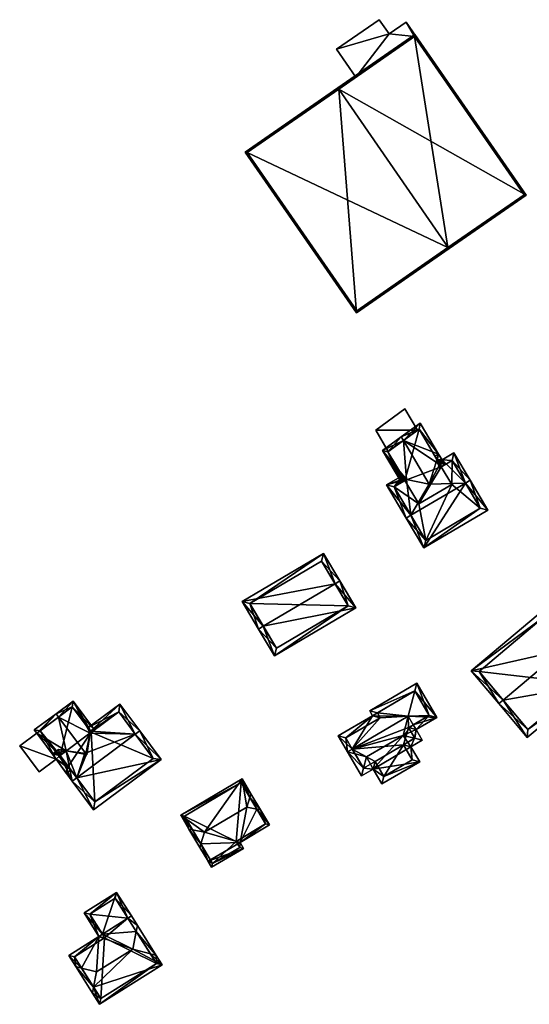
# Model space of a CAD drawing. Header units: inches. Extents: x 2523744 to 2528136, y 1148995 to 1152010.
# Tile 37 of 256: x 2523945 to 2524037, y 1150549 to 1150727. Entities that reach past the tile are written whole.
import ezdxf

# ---------------------------------------------------------------- set-up
doc = ezdxf.new("R2010")
doc.units = ezdxf.units.IN
doc.header["$MEASUREMENT"] = 0
doc.layers.add('Gebaeude Einzelhaus', color=10, linetype='Continuous')
doc.layers.add('Offenes Gebaeude', color=10, linetype='Continuous')

msp = doc.modelspace()

# ---------------------------------------------------------------- meshes
at = {"layer": 'Gebaeude Einzelhaus'}
mesh = msp.add_polyface(dxfattribs=at)
corners = [(2524022.364, 1150685.687, 465.082), (2524022.505, 1150685.484, 465.082), (2524036.379, 1150695.093, 461.32), (2524002.61, 1150714.21, 465.082), (2524016.34, 1150724.024, 461.32), (2524002.468, 1150714.415, 465.082), (2524005.801, 1150673.915, 460.657), (2523985.764, 1150702.845, 460.657), (2524016.278, 1150723.676, 461.376), (2523986.111, 1150702.783, 460.711), (2524005.865, 1150674.263, 460.712), (2524036.031, 1150695.156, 461.376), (2524022.31, 1150685.65, 465.068), (2524022.31, 1150685.65, 454.348), (2524036.031, 1150695.156, 454.348), (2524018.741, 1150720.119, 461.082), (2524018.741, 1150720.119, 461.182), (2524016.278, 1150723.676, 454.348), (2524016.278, 1150723.676, 460.394), (2524016.278, 1150723.676, 460.494), (2523986.111, 1150702.783, 454.348), (2524005.722, 1150716.365, 460.394), (2524005.722, 1150716.365, 460.494), (2524005.865, 1150674.263, 454.348)]
mesh.append_faces([[corners[k] for k in face] for face in [(11, 8, 2), (0, 11, 1), (1, 10, 12), (12, 0, 1), (1, 11, 2), (6, 10, 1), (9, 10, 7), (7, 10, 6), (3, 9, 5), (8, 3, 5), (5, 9, 7), (2, 8, 4), (4, 8, 5), (6, 3, 7), (7, 3, 5), (6, 0, 3), (6, 1, 0), (3, 4, 5), (0, 2, 3), (3, 2, 4), (0, 1, 2)]], dxfattribs={"color": 13})
mesh.append_faces([[corners[k] for k in face] for face in [(13, 23, 20), (13, 20, 17), (13, 17, 14), (12, 10, 13), (13, 10, 23), (10, 9, 23), (23, 9, 20), (17, 21, 18), (22, 8, 19), (21, 3, 22), (22, 3, 8), (17, 20, 21), (21, 20, 3), (3, 20, 9), (8, 16, 19), (15, 17, 18), (15, 14, 17), (8, 11, 16), (16, 11, 15), (15, 11, 14), (11, 13, 14), (11, 0, 13), (0, 12, 13)]], dxfattribs={"color": 41})
mesh = msp.add_polyface(dxfattribs=at)
corners = [(2524014.28, 1150643.511, 461.298), (2524010.486, 1150649.074, 461.023), (2524013.907, 1150643.29, 461.023), (2524014.553, 1150643.672, 461.498), (2524014.859, 1150643.853, 461.724), (2524014.276, 1150650.893, 463.678), (2524013.893, 1150651.541, 463.678), (2524018.932, 1150643.021, 463.678), (2524020.273, 1150647.055, 461.654), (2524021.744, 1150646.532, 461.023), (2524020.624, 1150648.425, 461.023), (2524021.099, 1150646.15, 461.496), (2524017.315, 1150654.019, 461.023), (2524020.177, 1150646.998, 461.724), (2524020.884, 1150646.023, 461.653), (2524017.089, 1150652.929, 461.496), (2524020.322, 1150647.462, 461.496), (2524011.48, 1150648.868, 461.499), (2524014.389, 1150643.949, 461.499), (2524017.089, 1150652.929, 454.836), (2524021.099, 1150646.15, 454.836), (2524016.809, 1150652.726, 460.259), (2524016.809, 1150652.726, 460.359), (2524011.556, 1150648.923, 459.928), (2524011.48, 1150648.868, 454.836), (2524011.556, 1150648.923, 460.028), (2524014.553, 1150643.672, 454.836), (2524022.985, 1150642.961, 454.836), (2524017.049, 1150639.451, 454.836)]
mesh.append_faces([[corners[k] for k in face] for face in [(2, 18, 0), (0, 18, 3), (5, 17, 6), (6, 17, 1), (1, 17, 2), (2, 17, 18), (16, 9, 11), (16, 10, 9), (16, 15, 10), (10, 15, 12), (12, 15, 6), (6, 15, 5), (11, 8, 14), (13, 5, 7), (5, 12, 6), (8, 10, 13), (13, 10, 5), (5, 10, 12), (11, 9, 8), (8, 9, 10), (5, 4, 7), (6, 1, 5), (5, 1, 4), (4, 1, 3), (3, 1, 0), (0, 1, 2)]], dxfattribs={"color": 13})
mesh.append_faces([[corners[k] for k in face] for face in [(20, 26, 19), (19, 26, 24), (20, 28, 26), (20, 27, 28), (18, 26, 3), (18, 24, 26), (18, 17, 24), (5, 22, 25), (23, 17, 25), (25, 17, 5), (23, 24, 17), (21, 19, 23), (23, 19, 24), (22, 15, 21), (15, 22, 5), (21, 15, 19), (19, 16, 20), (20, 16, 11), (19, 15, 16)]], dxfattribs={"color": 41})
mesh = msp.add_polyface(dxfattribs=at)
corners = [(2524014.389, 1150643.949, 461.499), (2524014.044, 1150644.533, 461.023), (2524011.245, 1150642.878, 461.023), (2524015.642, 1150637.407, 465.89), (2524014.781, 1150636.898, 465.89), (2524014.859, 1150643.853, 461.724), (2524018.932, 1150643.021, 463.678), (2524025.457, 1150643.212, 465.89), (2524023.391, 1150648.669, 461.863), (2524026.318, 1150643.721, 465.89), (2524021.235, 1150647.393, 461.863), (2524020.322, 1150647.462, 461.496), (2524020.624, 1150648.425, 461.023), (2524020.177, 1150646.998, 461.724), (2524019.979, 1150648.043, 461.023), (2524017.964, 1150631.516, 461.575), (2524029.501, 1150638.34, 461.575), (2524018.315, 1150632.886, 462.265), (2524028.131, 1150638.691, 462.265), (2524012.615, 1150642.526, 461.724), (2524023.04, 1150647.299, 462.564), (2524020.884, 1150646.023, 462.564), (2524020.273, 1150647.055, 461.724), (2524021.099, 1150646.15, 461.496), (2524023.04, 1150647.299, 454.836), (2524021.099, 1150646.15, 454.836), (2524020.884, 1150646.023, 461.653), (2524020.273, 1150647.055, 461.654), (2524014.553, 1150643.672, 461.498), (2524012.615, 1150642.526, 454.836), (2524014.553, 1150643.672, 454.836), (2524018.315, 1150632.886, 454.836), (2524028.131, 1150638.691, 454.836), (2524017.049, 1150639.451, 454.836), (2524022.985, 1150642.961, 454.836)]
mesh.append_faces([[corners[k] for k in face] for face in [(12, 11, 14), (11, 22, 13), (20, 9, 7), (20, 8, 9), (12, 10, 11), (11, 10, 22), (22, 10, 21), (21, 10, 20), (20, 10, 8), (5, 19, 0), (0, 19, 1), (1, 19, 2), (2, 19, 4), (4, 19, 3), (15, 18, 16), (16, 18, 9), (9, 18, 7), (3, 17, 4), (4, 17, 15), (15, 17, 18), (7, 16, 9), (4, 15, 3), (3, 15, 7), (7, 15, 16), (11, 12, 14), (6, 10, 13), (13, 10, 11), (11, 10, 12), (6, 7, 10), (10, 7, 8), (8, 7, 9), (5, 3, 6), (6, 3, 7), (0, 2, 5), (5, 2, 3), (3, 2, 4), (0, 1, 2)]], dxfattribs={"color": 13})
mesh.append_faces([[corners[k] for k in face] for face in [(31, 34, 32), (32, 34, 24), (24, 34, 25), (30, 33, 29), (29, 33, 31), (31, 33, 34), (20, 18, 24), (24, 18, 32), (20, 7, 18), (18, 17, 32), (32, 17, 31), (3, 19, 17), (17, 19, 31), (31, 19, 29), (29, 28, 30), (29, 19, 28), (28, 19, 5), (27, 13, 22), (26, 22, 21), (26, 27, 22), (21, 23, 26), (23, 24, 25), (21, 20, 23), (23, 20, 24)]], dxfattribs={"color": 41})
mesh = msp.add_polyface(dxfattribs=at)
corners = [(2524001.959, 1150625.059, 466.498), (2523999.894, 1150630.526, 462.35), (2523985.233, 1150621.871, 462.35), (2524002.821, 1150625.568, 466.498), (2523989.022, 1150617.42, 466.498), (2523988.16, 1150616.911, 466.498), (2523991.025, 1150612.059, 462.313), (2524005.686, 1150620.714, 462.313), (2523999.541, 1150629.156, 463.071), (2524004.316, 1150621.066, 463.055), (2523986.603, 1150621.519, 463.07), (2523991.378, 1150613.429, 463.056), (2523999.541, 1150629.156, 454.808), (2524004.316, 1150621.066, 454.808), (2523986.603, 1150621.519, 454.808), (2523991.378, 1150613.429, 454.808)]
mesh.append_faces([[corners[k] for k in face] for face in [(6, 11, 9), (6, 9, 7), (4, 11, 5), (10, 4, 5), (5, 11, 6), (2, 10, 5), (8, 10, 1), (1, 10, 2), (0, 8, 3), (9, 0, 3), (7, 9, 3), (3, 8, 1), (4, 7, 0), (0, 7, 3), (5, 6, 4), (4, 6, 7), (0, 2, 4), (4, 2, 5), (3, 1, 0), (0, 1, 2)]], dxfattribs={"color": 13})
mesh.append_faces([[corners[k] for k in face] for face in [(13, 15, 14), (13, 14, 12), (9, 15, 13), (11, 15, 9), (14, 15, 11), (4, 14, 11), (10, 14, 4), (12, 14, 10), (8, 12, 10), (0, 12, 8), (13, 12, 9), (9, 12, 0)]], dxfattribs={"color": 41})
mesh = msp.add_polyface(dxfattribs=at)
corners = [(2524042.968, 1150613.115, 468.683), (2524043.743, 1150613.766, 468.683), (2524039.688, 1150620.481, 463.3), (2524026.498, 1150609.4, 463.3), (2524032.248, 1150604.11, 468.683), (2524031.481, 1150603.466, 468.683), (2524047.905, 1150606.873, 463.3), (2524036.599, 1150597.375, 463.3), (2524039.436, 1150618.964, 463.994), (2524046.606, 1150607.089, 463.977), (2524027.908, 1150609.278, 463.995), (2524036.721, 1150598.785, 463.978), (2524046.606, 1150607.089, 453.934), (2524039.436, 1150618.964, 453.934), (2524027.908, 1150609.278, 453.934), (2524036.721, 1150598.785, 453.934)]
mesh.append_faces([[corners[k] for k in face] for face in [(6, 11, 9), (7, 11, 6), (4, 11, 5), (10, 4, 5), (5, 11, 7), (8, 10, 3), (3, 10, 5), (2, 8, 3), (0, 8, 1), (9, 0, 1), (6, 9, 1), (1, 8, 2), (7, 4, 5), (7, 6, 4), (4, 6, 0), (0, 6, 1), (0, 3, 4), (4, 3, 5), (0, 2, 3), (0, 1, 2)]], dxfattribs={"color": 13})
mesh.append_faces([[corners[k] for k in face] for face in [(12, 15, 14), (12, 14, 13), (9, 15, 12), (11, 15, 9), (14, 15, 4), (4, 15, 11), (10, 14, 4), (13, 14, 8), (8, 14, 10), (12, 13, 0), (0, 13, 8), (9, 12, 0)]], dxfattribs={"color": 41})
mesh = msp.add_polyface(dxfattribs=at)
corners = [(2524016.554, 1150598.791, 463.207), (2524014.226, 1150597.738, 465.05), (2524016.3, 1150597.212, 463.944), (2524016.05, 1150599.655, 463.207), (2524015.158, 1150601.18, 463.207), (2524017.683, 1150596.861, 463.207), (2524005.067, 1150595.279, 463.207), (2524007.644, 1150593.888, 465.05), (2524005.568, 1150594.414, 463.944), (2524004.211, 1150594.778, 463.207), (2524004.186, 1150594.764, 463.207), (2524007.085, 1150591.822, 463.944), (2524006.713, 1150590.445, 463.207), (2524008.799, 1150591.665, 463.207), (2524017.206, 1150592.981, 460.914), (2524010.369, 1150588.981, 460.914), (2524015.636, 1150595.665, 463.207), (2524007.074, 1150591.815, 463.934), (2524015.839, 1150593.34, 461.652), (2524014.268, 1150596.024, 463.944), (2524010.728, 1150590.35, 461.652), (2524009.158, 1150593.033, 463.943), (2524016.314, 1150597.22, 463.933), (2524015.186, 1150599.15, 463.932), (2524016.049, 1150599.655, 463.207), (2524020.305, 1150600.985, 460.054), (2524016.356, 1150605.757, 460.78), (2524016.714, 1150607.125, 460.054), (2524016.355, 1150605.758, 460.779), (2524008.219, 1150602.156, 460.054), (2524008.725, 1150601.29, 460.782), (2524002.53, 1150597.668, 460.782), (2524009.588, 1150601.798, 460.78), (2524010.093, 1150600.931, 461.508), (2524003.893, 1150597.306, 461.508), (2524018.938, 1150601.344, 460.779), (2524007.074, 1150591.815, 454.495), (2524005.067, 1150595.279, 454.495), (2524009.158, 1150593.033, 454.495), (2524010.728, 1150590.35, 454.494), (2524015.839, 1150593.34, 454.494), (2524014.268, 1150596.024, 454.494), (2524016.314, 1150597.22, 454.494), (2524015.186, 1150599.15, 454.495), (2524016.05, 1150599.655, 454.495), (2524015.158, 1150601.18, 454.495), (2524016.049, 1150599.655, 454.495), (2524018.938, 1150601.344, 454.494), (2524016.355, 1150605.758, 454.495), (2524009.588, 1150601.798, 454.495), (2524010.093, 1150600.931, 454.495), (2524003.893, 1150597.306, 454.495)]
mesh.append_faces([[corners[k] for k in face] for face in [(27, 26, 28), (24, 35, 0), (0, 35, 25), (25, 35, 27), (27, 35, 26), (30, 34, 31), (31, 34, 9), (9, 34, 6), (30, 33, 34), (29, 32, 30), (30, 32, 33), (27, 28, 29), (29, 28, 32), (28, 4, 26), (6, 31, 9), (28, 30, 4), (4, 30, 6), (6, 30, 31), (28, 29, 30), (28, 27, 29), (26, 27, 28), (24, 25, 4), (4, 25, 26), (26, 25, 27), (24, 0, 25), (2, 22, 5), (0, 23, 3), (0, 22, 23), (0, 5, 22), (12, 17, 11), (20, 13, 21), (21, 13, 11), (11, 13, 12), (20, 15, 13), (18, 14, 20), (20, 14, 15), (5, 16, 2), (2, 16, 19), (19, 16, 18), (18, 16, 14), (10, 17, 12), (10, 8, 17), (8, 9, 6), (8, 10, 9), (1, 16, 2), (2, 16, 5), (11, 13, 7), (7, 13, 1), (1, 13, 16), (16, 13, 14), (14, 13, 15), (11, 12, 13), (8, 11, 7), (8, 10, 11), (11, 10, 12), (8, 9, 10), (8, 6, 9), (6, 1, 4), (8, 7, 6), (6, 7, 1), (0, 2, 5), (4, 1, 3), (3, 1, 0), (0, 1, 2)]], dxfattribs={"color": 13})
mesh.append_faces([[corners[k] for k in face] for face in [(50, 37, 51), (49, 45, 50), (50, 45, 37), (45, 47, 46), (49, 48, 45), (45, 48, 47), (6, 34, 37), (37, 34, 51), (34, 33, 51), (51, 33, 50), (33, 32, 50), (50, 32, 49), (32, 28, 49), (49, 28, 48), (26, 48, 28), (26, 47, 48), (26, 35, 47), (46, 35, 24), (46, 47, 35), (37, 38, 36), (37, 41, 38), (38, 41, 39), (39, 41, 40), (45, 43, 37), (37, 43, 41), (41, 43, 42), (45, 44, 43), (43, 3, 23), (43, 44, 3), (23, 42, 43), (23, 22, 42), (22, 41, 42), (22, 2, 41), (2, 19, 41), (19, 18, 41), (41, 18, 40), (18, 20, 40), (40, 20, 39), (20, 38, 39), (20, 21, 38), (21, 11, 38), (17, 36, 38), (11, 17, 38), (8, 6, 17), (17, 6, 36), (36, 6, 37)]], dxfattribs={"color": 41})
mesh = msp.add_polyface(dxfattribs=at)
corners = [(2523958.021, 1150598.297, 462.098), (2523958.623, 1150598.744, 461.555), (2523954.763, 1150603.934, 461.555), (2523952.145, 1150601.053, 464.32), (2523951.698, 1150601.654, 464.32), (2523957.806, 1150598.137, 462.292), (2523957.024, 1150594.493, 464.32), (2523957.266, 1150594.673, 464.102), (2523957.2, 1150594.256, 464.32), (2523948.19, 1150598.139, 460.449), (2523947.756, 1150598.723, 460.449), (2523952.418, 1150594.13, 461.237), (2523951.68, 1150593.448, 460.449), (2523953.491, 1150594.928, 462.291), (2523953.883, 1150592.16, 461.237), (2523953.528, 1150590.961, 460.449), (2523954.331, 1150591.558, 461.237), (2523956.802, 1150594.327, 464.102), (2523957.075, 1150594.278, 464.251), (2523954.609, 1150602.885, 462.098), (2523957.864, 1150598.507, 462.098), (2523956.928, 1150594.421, 464.226), (2523948.805, 1150598.569, 461.04), (2523953.681, 1150592.01, 461.039), (2523957.077, 1150594.532, 464.102), (2523953.681, 1150592.01, 454.921), (2523953.883, 1150592.16, 454.921), (2523954.609, 1150602.885, 454.921), (2523958.021, 1150598.297, 454.921), (2523948.805, 1150598.569, 454.921), (2523952.418, 1150594.13, 454.921)]
mesh.append_faces([[corners[k] for k in face] for face in [(21, 18, 17), (12, 23, 15), (15, 23, 16), (16, 23, 14), (9, 22, 12), (12, 22, 23), (22, 4, 3), (9, 10, 22), (22, 10, 4), (6, 18, 21), (6, 8, 18), (20, 1, 0), (20, 19, 1), (1, 19, 2), (2, 19, 4), (4, 19, 3), (6, 7, 8), (6, 18, 8), (6, 17, 18), (3, 13, 6), (6, 13, 17), (14, 15, 16), (11, 12, 14), (14, 12, 15), (3, 9, 13), (13, 9, 11), (11, 9, 12), (3, 4, 9), (9, 4, 10), (5, 6, 7), (7, 6, 8), (5, 3, 6), (0, 2, 5), (5, 2, 3), (3, 2, 4), (0, 1, 2)]], dxfattribs={"color": 13})
mesh.append_faces([[corners[k] for k in face] for face in [(28, 30, 27), (27, 30, 29), (29, 30, 25), (25, 30, 26), (23, 29, 25), (23, 22, 29), (22, 27, 29), (3, 19, 22), (22, 19, 27), (27, 20, 28), (28, 20, 0), (27, 19, 20), (23, 26, 14), (23, 25, 26), (17, 24, 21), (24, 6, 21), (24, 7, 6)]], dxfattribs={"color": 41})
mesh = msp.add_polyface(dxfattribs=at)
corners = [(2523953.491, 1150594.928, 462.291), (2523952.145, 1150595.173, 461.555), (2523951.019, 1150594.335, 461.555), (2523954.603, 1150589.516, 465.98), (2523955.405, 1150590.113, 465.98), (2523957.266, 1150594.673, 464.102), (2523965.961, 1150597.964, 465.98), (2523957.077, 1150594.532, 464.102), (2523956.802, 1150594.327, 464.102), (2523963.179, 1150603.379, 461.555), (2523966.763, 1150598.561, 465.98), (2523957.864, 1150598.507, 462.098), (2523957.806, 1150598.137, 462.292), (2523957.424, 1150599.099, 461.555), (2523958.446, 1150584.348, 461.334), (2523970.608, 1150593.391, 461.334), (2523958.653, 1150585.746, 462.054), (2523969.209, 1150593.598, 462.056), (2523962.974, 1150601.98, 462.292), (2523952.418, 1150594.13, 462.291), (2523962.974, 1150601.98, 454.921), (2523969.209, 1150593.598, 454.921), (2523958.021, 1150598.297, 462.098), (2523958.021, 1150598.297, 454.921), (2523952.418, 1150594.13, 461.237), (2523953.883, 1150592.16, 461.237), (2523958.653, 1150585.746, 454.921), (2523953.883, 1150592.16, 454.921), (2523952.418, 1150594.13, 454.921)]
mesh.append_faces([[corners[k] for k in face] for face in [(2, 19, 3), (3, 19, 4), (2, 1, 19), (19, 1, 0), (13, 18, 11), (11, 18, 12), (18, 10, 6), (13, 9, 18), (18, 9, 10), (10, 17, 6), (16, 3, 4), (16, 14, 3), (10, 15, 17), (17, 15, 16), (16, 15, 14), (4, 15, 6), (6, 15, 10), (4, 14, 15), (4, 3, 14), (11, 9, 13), (5, 6, 12), (12, 6, 11), (11, 6, 9), (9, 6, 10), (0, 4, 8), (8, 4, 7), (7, 4, 5), (5, 4, 6), (0, 3, 4), (0, 2, 3), (0, 1, 2)]], dxfattribs={"color": 13})
mesh.append_faces([[corners[k] for k in face] for face in [(21, 23, 20), (23, 27, 28), (21, 26, 23), (23, 26, 27), (17, 16, 21), (21, 16, 26), (26, 25, 27), (25, 19, 24), (25, 4, 19), (26, 16, 25), (25, 16, 4), (19, 0, 24), (22, 20, 23), (12, 18, 22), (22, 18, 20), (6, 17, 18), (18, 17, 20), (20, 17, 21)]], dxfattribs={"color": 41})
mesh = msp.add_polyface(dxfattribs=at)
corners = [(2523979.064, 1150575.044, 461.755), (2523979.705, 1150573.964, 460.834), (2523979.07, 1150575.07, 461.77), (2523985.474, 1150577.386, 460.834), (2523984.834, 1150578.466, 461.755), (2523987.876, 1150584.435, 464.383), (2523990.134, 1150581.61, 461.755), (2523986.06, 1150584.804, 465.295), (2523978.444, 1150580.286, 465.295), (2523977.795, 1150578.184, 464.212), (2523988.536, 1150584.301, 464.052), (2523977.599, 1150577.55, 463.885), (2523986.806, 1150587.219, 464.052), (2523986.607, 1150586.574, 464.384), (2523985.209, 1150589.91, 461.755), (2523974.156, 1150583.353, 461.755), (2523976.293, 1150580.723, 464.214), (2523975.638, 1150580.856, 463.885), (2523979.884, 1150574.651, 461.201), (2523984.789, 1150577.561, 461.201), (2523984.149, 1150578.641, 462.122), (2523989.449, 1150581.785, 462.122), (2523985.034, 1150589.225, 462.122), (2523974.841, 1150583.178, 462.122), (2523984.149, 1150578.641, 453.113), (2523984.789, 1150577.561, 453.113), (2523989.449, 1150581.785, 453.113), (2523985.034, 1150589.225, 453.113), (2523974.841, 1150583.178, 453.113), (2523979.884, 1150574.651, 453.113)]
mesh.append_faces([[corners[k] for k in face] for face in [(11, 9, 2), (2, 9, 18), (9, 17, 16), (9, 11, 17), (17, 23, 16), (22, 12, 13), (22, 14, 12), (17, 15, 23), (23, 15, 22), (22, 15, 14), (10, 13, 12), (10, 5, 13), (4, 21, 6), (6, 21, 10), (10, 21, 5), (4, 20, 21), (4, 19, 20), (18, 1, 0), (4, 3, 19), (19, 3, 18), (18, 3, 1), (2, 18, 0), (9, 17, 11), (9, 16, 17), (9, 8, 16), (8, 15, 16), (16, 15, 17), (13, 14, 7), (7, 14, 8), (8, 14, 15), (13, 12, 14), (10, 13, 5), (5, 13, 7), (10, 12, 13), (2, 9, 11), (5, 6, 10), (2, 4, 9), (9, 4, 8), (8, 4, 7), (7, 4, 5), (5, 4, 6), (1, 3, 2), (2, 3, 4), (0, 1, 2)]], dxfattribs={"color": 13})
mesh.append_faces([[corners[k] for k in face] for face in [(24, 29, 28), (24, 28, 27), (24, 27, 26), (25, 29, 24), (19, 29, 25), (18, 29, 19), (28, 29, 9), (9, 29, 18), (16, 28, 9), (23, 28, 16), (27, 28, 22), (22, 28, 23), (13, 27, 22), (26, 27, 5), (5, 27, 13), (21, 26, 5), (24, 26, 20), (20, 26, 21), (25, 24, 19), (19, 24, 20)]], dxfattribs={"color": 41})
mesh = msp.add_polyface(dxfattribs=at)
corners = [(2523955.225, 1150556.081, 463.855), (2523958.244, 1150551.284, 463.855), (2523958.455, 1150552.355, 464.446), (2523956.284, 1150555.807, 464.447), (2523958.998, 1150555.106, 465.964), (2523959.396, 1150561.505, 462.093), (2523965.498, 1150559.196, 465.964), (2523960.031, 1150561.904, 462.093), (2523966.133, 1150562.415, 464.188), (2523964.632, 1150564.8, 462.093), (2523966.344, 1150563.486, 463.597), (2523965.266, 1150565.199, 462.093), (2523953.964, 1150558.086, 462.093), (2523959.505, 1150549.279, 462.093), (2523970.809, 1150556.391, 462.093), (2523968.673, 1150558.377, 464.188), (2523969.731, 1150558.104, 463.597), (2523954.998, 1150557.851, 462.651), (2523960.43, 1150561.27, 462.65), (2523969.775, 1150556.626, 462.651), (2523959.74, 1150550.313, 462.651), (2523962.59, 1150569.451, 459.105), (2523956.72, 1150565.758, 459.105), (2523957.754, 1150565.523, 459.551), (2523962.355, 1150568.418, 459.551), (2523960.43, 1150561.27, 454.23), (2523960.031, 1150561.904, 454.23), (2523954.998, 1150557.851, 454.23), (2523959.74, 1150550.313, 454.23), (2523969.775, 1150556.626, 454.23), (2523964.632, 1150564.8, 454.23), (2523962.355, 1150568.418, 454.23), (2523957.754, 1150565.523, 454.23)]
mesh.append_faces([[corners[k] for k in face] for face in [(24, 23, 21), (11, 24, 21), (9, 24, 11), (5, 23, 7), (21, 23, 22), (22, 23, 5), (7, 22, 5), (9, 21, 7), (7, 21, 22), (9, 11, 21), (10, 9, 11), (10, 8, 9), (16, 8, 10), (16, 15, 8), (16, 19, 15), (20, 1, 2), (19, 13, 20), (20, 13, 1), (16, 14, 19), (19, 14, 13), (18, 5, 7), (18, 17, 5), (5, 17, 12), (12, 17, 0), (0, 17, 3), (0, 2, 1), (0, 3, 2), (16, 8, 15), (15, 8, 6), (16, 10, 8), (6, 14, 15), (15, 14, 16), (2, 6, 4), (2, 14, 6), (2, 13, 14), (2, 1, 13), (3, 12, 0), (3, 5, 12), (9, 10, 11), (7, 8, 9), (9, 8, 10), (5, 6, 7), (7, 6, 8), (3, 4, 5), (5, 4, 6), (0, 2, 3), (3, 2, 4), (0, 1, 2)]], dxfattribs={"color": 13})
mesh.append_faces([[corners[k] for k in face] for face in [(30, 26, 32), (30, 32, 31), (7, 23, 26), (26, 23, 32), (23, 24, 32), (32, 24, 31), (24, 30, 31), (24, 9, 30), (25, 29, 28), (25, 28, 27), (30, 29, 25), (30, 25, 26), (9, 29, 30), (9, 8, 29), (29, 8, 19), (19, 8, 15), (19, 20, 29), (29, 20, 28), (3, 17, 2), (2, 17, 20), (20, 17, 28), (28, 17, 27), (17, 18, 27), (27, 18, 25), (18, 7, 25), (25, 7, 26)]], dxfattribs={"color": 41})
at = {"layer": 'Offenes Gebaeude'}
mesh = msp.add_polyface(dxfattribs=at)
corners = [(2524016.278, 1150723.676, 460.494), (2524014.774, 1150726.286, 460.017), (2524011.704, 1150724.16, 460.017), (2524018.946, 1150720.261, 461.182), (2524002.243, 1150721.389, 459.523), (2524009.934, 1150726.716, 459.523), (2524005.722, 1150716.365, 460.494), (2524018.741, 1150720.119, 461.182), (2524011.704, 1150724.16, 459.917), (2524014.774, 1150726.286, 459.917), (2524009.934, 1150726.716, 459.423), (2524002.243, 1150721.389, 459.423), (2524005.722, 1150716.365, 460.394), (2524018.741, 1150720.119, 461.082), (2524018.946, 1150720.261, 461.082), (2524016.278, 1150723.676, 460.394)]
mesh.append_faces([[corners[k] for k in face] for face in [(3, 0, 7), (0, 2, 6), (6, 2, 4), (4, 2, 5), (3, 1, 0), (0, 1, 2)]], dxfattribs={"color": 13})
mesh.append_faces([[corners[k] for k in face] for face in [(15, 14, 13), (15, 9, 14), (11, 8, 12), (12, 8, 15), (15, 8, 9), (11, 10, 8), (1, 14, 9), (1, 3, 14), (14, 3, 13), (13, 3, 7), (11, 12, 4), (4, 12, 6), (4, 5, 11), (11, 5, 10), (5, 8, 10), (5, 2, 8), (2, 1, 8), (8, 1, 9)]], dxfattribs={"color": 41})
mesh = msp.add_polyface(dxfattribs=at)
corners = [(2524016.809, 1150652.726, 460.359), (2524009.284, 1150652.764, 460.028), (2524011.556, 1150648.923, 460.028), (2524014.535, 1150656.57, 460.359), (2524014.535, 1150656.57, 460.259), (2524016.809, 1150652.726, 460.259), (2524009.284, 1150652.764, 459.928), (2524011.556, 1150648.923, 459.928)]
mesh.append_faces([[corners[k] for k in face] for face in [(3, 1, 0), (0, 1, 2)]], dxfattribs={"color": 13})
mesh.append_faces([[corners[k] for k in face] for face in [(6, 5, 7), (6, 4, 5), (6, 7, 1), (1, 7, 2), (1, 4, 6), (1, 3, 4), (4, 0, 5), (4, 3, 0)]], dxfattribs={"color": 41})
mesh = msp.add_polyface(dxfattribs=at)
corners = [(2523951.68, 1150593.448, 460.449), (2523945.129, 1150595.861, 460.117), (2523948.618, 1150591.17, 460.117), (2523948.19, 1150598.139, 460.449), (2523951.68, 1150593.448, 460.349), (2523948.618, 1150591.17, 460.017), (2523948.19, 1150598.139, 460.349), (2523945.129, 1150595.861, 460.017)]
mesh.append_faces([[corners[k] for k in face] for face in [(3, 1, 0), (0, 1, 2)]], dxfattribs={"color": 13})
mesh.append_faces([[corners[k] for k in face] for face in [(4, 7, 6), (5, 7, 4), (2, 7, 5), (1, 7, 2), (6, 7, 1), (3, 6, 1), (4, 6, 0), (0, 6, 3), (5, 4, 2), (2, 4, 0)]], dxfattribs={"color": 41})

doc.saveas('drawing.dxf')
